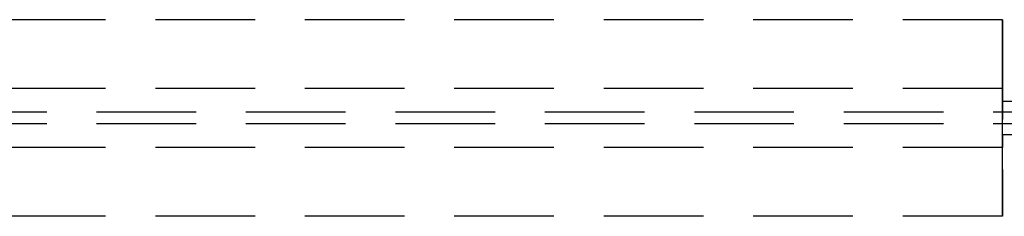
# Model space of a CAD drawing. Header units: millimetres. Extents: x 146126 to 148218, y 45487 to 48965.
# Tile 6 of 14: x 146660 to 147162, y 47087 to 47187. Entities that reach past the tile are written whole.
import ezdxf

# ---------------------------------------------------------------- set-up
doc = ezdxf.new("R2010")
doc.units = ezdxf.units.MM
doc.header["$LTSCALE"] = 200
doc.linetypes.add('HIDDEN', pattern=[1.905, 1.27, -0.635])
doc.layers.add('Plancher intermediaire', color=7, linetype='Continuous')

msp = doc.modelspace()

# ---------------------------------------------------------------- linework, layer by layer
at = {"layer": 'Plancher intermediaire', "linetype": 'HIDDEN', "ltscale": 0.2}
for p, q in [((147160.5, 47186.91), (146264.5, 47186.91)), ((147160.5, 47186.91), (147160.5, 47086.91)), ((147160.5, 47151.91), (147160.5, 47186.91)), ((147160.5, 47151.91), (146264.5, 47151.91)), ((147160.5, 47145.27), (147160.5, 47151.91)), ((147160.5, 47151.91), (147160.5, 47145.27)), ((147196.67, 47145.27), (147160.5, 47145.27)), ((147160.5, 47128.54), (147160.5, 47145.27)), ((147206.67, 47139.91), (146218.33, 47139.91)), ((147206.67, 47133.91), (146218.33, 47133.91)), ((147160.5, 47128.54), (147196.67, 47128.54)), ((147160.5, 47121.91), (147160.5, 47128.54)), ((147160.5, 47128.54), (147160.5, 47121.91)), ((147160.5, 47121.91), (146264.5, 47121.91)), ((147160.5, 47086.91), (147160.5, 47121.91)), ((147160.5, 47086.91), (146264.5, 47086.91))]:
    msp.add_line(p, q, dxfattribs=at)

doc.saveas('drawing.dxf')
